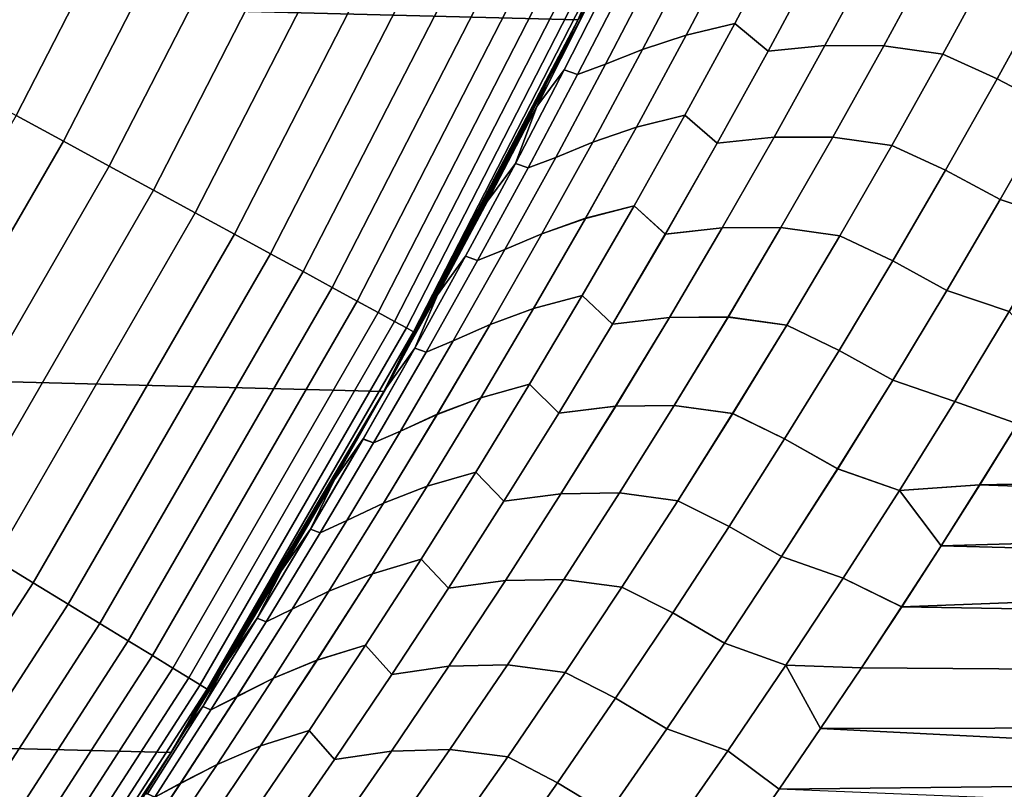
# Model space of a CAD drawing. Header units: metres. Extents: x -22 to 95, y -240 to 22.
# Tile 100 of 180: x 18.27 to 20.88, y -11.73 to -9.69. Entities that reach past the tile are written whole.
import ezdxf

# ---------------------------------------------------------------- set-up
doc = ezdxf.new("R2010")
doc.units = ezdxf.units.M
doc.layers.add('solid_10_151_013_XXX', color=7, linetype='CONTINUOUS')

msp = doc.modelspace()

# ---------------------------------------------------------------- linework, layer by layer
at = {"layer": 'solid_10_151_013_XXX'}
for points in [[(19.751564, -9.68892), (-20.217182, -8.675555), (-20.630594, -7.640606), (20.217182, -8.675555)], [(19.235554, -10.676782), (-19.751564, -9.68892), (-20.217182, -8.675555), (19.751564, -9.68892)], [(19.836672, -9.513488, 62.91584), (19.753147, -9.685721, 63.009418), (19.751564, -9.68892), (20.217182, -8.675555)], [(18.130861, -9.873541, 134.992981), (18.600479, -8.957519, 134.992981), (18.095642, -9.633159, 135)], [(18.258892, -9.943262, 134.971558), (18.731825, -9.020772, 134.971558), (18.600479, -8.957519, 134.992981), (18.130861, -9.873541, 134.992981)], [(18.384459, -10.011642, 134.935928), (18.860643, -9.082808, 134.935928), (18.731825, -9.020772, 134.971558), (18.258892, -9.943262, 134.971558)], [(18.50635, -10.07802, 134.886444), (18.985691, -9.143027, 134.886444), (18.860643, -9.082808, 134.935928), (18.384459, -10.011642, 134.935928)], [(18.623388, -10.141756, 134.823578), (19.105762, -9.20085, 134.823578), (18.985691, -9.143027, 134.886444), (18.50635, -10.07802, 134.886444)], [(18.734446, -10.202235, 134.74794), (19.219696, -9.255717, 134.74794), (19.105762, -9.20085, 134.823578), (18.623388, -10.141756, 134.823578)], [(18.838449, -10.258873, 134.660263), (19.326393, -9.307101, 134.660263), (19.219696, -9.255717, 134.74794), (18.734446, -10.202235, 134.74794)], [(18.934397, -10.311123, 134.561386), (19.424828, -9.354504, 134.561386), (19.326393, -9.307101, 134.660263), (18.838449, -10.258873, 134.660263)], [(19.021362, -10.358481, 134.452271), (19.514044, -9.397469, 134.452271), (19.424828, -9.354504, 134.561386), (18.934397, -10.311123, 134.561386)], [(19.098505, -10.400492, 134.333969), (19.593185, -9.435581, 134.333969), (19.514044, -9.397469, 134.452271), (19.021362, -10.358481, 134.452271)], [(19.165081, -10.436748, 134.207611), (19.661488, -9.468473, 134.207611), (19.593185, -9.435581, 134.333969), (19.098505, -10.400492, 134.333969)], [(20.038965, -9.729996, 64.090393), (20.168806, -9.483018, 63.971951), (20.297886, -9.453078, 64.103851), (20.168032, -9.698868, 64.222191)], [(20.297926, -9.453001, 103.896187), (20.168844, -9.482944, 104.028084), (20.039003, -9.729921, 103.909637), (20.168072, -9.698792, 103.777847)], [(20.297886, -9.453078, 64.103851), (20.388609, -9.526205, 64.271111), (20.256197, -9.772817, 64.391853), (20.168032, -9.698868, 64.222191)], [(20.256239, -9.772741, 103.608185), (20.388649, -9.526129, 103.728928), (20.297926, -9.453001, 103.896187), (20.168072, -9.698792, 103.777847)], [(19.220449, -10.466899, 134.074432), (19.71829, -9.495828, 134.074432), (19.661488, -9.468473, 134.207611), (19.165081, -10.436748, 134.207611)], [(19.922989, -9.768321, 63.949375), (20.052788, -9.520009, 63.830723), (20.168806, -9.483018, 63.971951), (20.038965, -9.729996, 64.090393)], [(20.168844, -9.482944, 104.028084), (20.05282, -9.519945, 104.169312), (19.923021, -9.768258, 104.050652), (20.039003, -9.729921, 103.909637)], [(19.264076, -10.490657, 133.935715), (19.763044, -9.517381, 133.935715), (19.71829, -9.495828, 134.074432), (19.220449, -10.466899, 134.074432)], [(19.295538, -10.50779, 133.792786), (19.795321, -9.532925, 133.792786), (19.763044, -9.517381, 133.935715), (19.264076, -10.490657, 133.935715)], [(19.824308, -9.807391, 63.797405), (19.95388, -9.557729, 63.678585), (20.052788, -9.520009, 63.830723), (19.922989, -9.768321, 63.949375)], [(20.05282, -9.519945, 104.169312), (19.953905, -9.55768, 104.321442), (19.824333, -9.807343, 104.202621), (19.923021, -9.768258, 104.050652)], [(20.256197, -9.772817, 64.391853), (20.388609, -9.526205, 64.271111), (20.539778, -9.511969, 64.381592), (20.407383, -9.757726, 64.502472)], [(20.539816, -9.511898, 103.618439), (20.388649, -9.526129, 103.728928), (20.256239, -9.772741, 103.608185), (20.407419, -9.757656, 103.497566)], [(20.407383, -9.757726, 64.502472), (20.539778, -9.511969, 64.381592), (20.696209, -9.513324, 64.483437), (20.563641, -9.758556, 64.604752)], [(20.696241, -9.513264, 103.516594), (20.539816, -9.511898, 103.618439), (20.407419, -9.757656, 103.497566), (20.563673, -9.758496, 103.395279)], [(20.563641, -9.758556, 64.604752), (20.696209, -9.513324, 64.483437), (20.853836, -9.535273, 64.578255), (20.720772, -9.780404, 64.700447)], [(20.853861, -9.535223, 103.421768), (20.696241, -9.513264, 103.516594), (20.563673, -9.758496, 103.395279), (20.720798, -9.780355, 103.299576)], [(19.314531, -10.518133, 133.647018), (19.814808, -9.542309, 133.647018), (19.795321, -9.532925, 133.792786), (19.295538, -10.50779, 133.792786)], [(19.314531, -10.518133, 133.647018), (19.751698, -9.688675, 133.5), (19.814808, -9.542309, 133.647018)], [(20.853836, -9.535273, 64.578255), (20.999163, -9.600073, 64.676498), (20.864674, -9.845941, 64.80056), (20.720772, -9.780404, 64.700447)], [(20.86466, -9.845961, 103.199432), (20.999153, -9.600091, 103.323494), (20.853861, -9.535223, 103.421768), (20.720798, -9.780355, 103.299576)], [(19.641544, -9.919938, 63.286991), (19.769247, -9.666389, 63.16806), (19.84177, -9.570952, 63.317909), (19.714811, -9.822036, 63.435394)], [(19.84178, -9.570932, 104.682098), (19.769255, -9.666376, 104.831947), (19.64155, -9.919927, 104.713013), (19.714821, -9.822017, 104.564613)], [(19.84177, -9.570952, 63.317909), (19.879076, -9.583525, 63.51115), (19.750233, -9.834292, 63.629791), (19.714811, -9.822036, 63.435394)], [(19.750246, -9.834268, 104.370216), (19.879089, -9.583499, 104.488861), (19.84178, -9.570932, 104.682098), (19.714821, -9.822017, 104.564613)], [(19.879076, -9.583525, 63.51115), (19.95388, -9.557729, 63.678585), (19.824308, -9.807391, 63.797405), (19.750233, -9.834292, 63.629791)], [(19.824333, -9.807343, 104.202621), (19.953905, -9.55768, 104.321442), (19.879089, -9.583499, 104.488861), (19.750246, -9.834268, 104.370216)], [(21.011568, -9.922752, 103.111694), (21.14756, -9.675913, 103.237823), (20.999153, -9.600091, 103.323494), (20.86466, -9.845961, 103.199432)], [(20.999163, -9.600073, 64.676498), (21.147572, -9.675893, 64.762169), (21.011581, -9.922729, 64.888298), (20.864674, -9.845941, 64.80056)], [(19.641544, -9.919938, 63.286991), (19.667774, -9.857924, 63.105061), (19.769247, -9.666389, 63.16806)], [(19.64155, -9.919927, 104.713013), (19.769255, -9.666376, 104.831947), (19.667788, -9.857896, 104.894951)], [(19.769247, -9.666389, 63.16806), (19.667774, -9.857924, 63.105061), (19.753147, -9.685721, 63.009418)], [(19.769255, -9.666376, 104.831947), (19.75316, -9.685695, 104.990593), (19.667788, -9.857896, 104.894951)], [(18.670359, -11.636906), (-19.235554, -10.676782), (-19.751564, -9.68892), (19.235554, -10.676782)], [(19.400408, -10.374207, 63.404617), (19.307453, -10.546197, 63.508881), (19.235554, -10.676782), (19.751564, -9.68892)], [(19.235624, -10.676647, 133.5), (19.667788, -9.857896, 104.894951), (19.75316, -9.685695, 104.990593), (19.751698, -9.688675, 133.5)], [(19.314531, -10.518133, 133.647018), (19.235624, -10.676647, 133.5), (19.751698, -9.688675, 133.5)], [(19.49143, -10.202166, 63.302601), (19.400408, -10.374207, 63.404617), (19.751564, -9.68892)], [(19.580544, -10.030071, 63.20277), (19.49143, -10.202166, 63.302601), (19.751564, -9.68892)], [(19.667774, -9.857924, 63.105061), (19.580544, -10.030071, 63.20277), (19.751564, -9.68892)], [(19.753147, -9.685721, 63.009418), (19.667774, -9.857924, 63.105061), (19.751564, -9.68892)], [(19.906422, -9.974607, 64.211441), (20.038965, -9.729996, 64.090393), (20.168032, -9.698868, 64.222191), (20.035482, -9.942277, 64.343117)], [(20.168072, -9.698792, 103.777847), (20.039003, -9.729921, 103.909637), (19.906462, -9.974533, 103.788597), (20.035524, -9.942201, 103.656921)], [(20.168032, -9.698868, 64.222191), (20.256197, -9.772817, 64.391853), (20.121065, -10.016963, 64.51519), (20.035482, -9.942277, 64.343117)], [(20.121107, -10.016889, 103.484848), (20.256239, -9.772741, 103.608185), (20.168072, -9.698792, 103.777847), (20.035524, -9.942201, 103.656921)], [(19.790482, -10.014278, 64.070648), (19.922989, -9.768321, 63.949375), (20.038965, -9.729996, 64.090393), (19.906422, -9.974607, 64.211441)], [(20.039003, -9.729921, 103.909637), (19.923021, -9.768258, 104.050652), (19.790516, -10.014216, 103.929382), (19.906462, -9.974533, 103.788597)], [(19.692026, -10.054709, 63.918858), (19.824308, -9.807391, 63.797405), (19.922989, -9.768321, 63.949375), (19.790482, -10.014278, 64.070648)], [(19.923021, -9.768258, 104.050652), (19.824333, -9.807343, 104.202621), (19.692051, -10.054664, 104.081161), (19.790516, -10.014216, 103.929382)], [(20.121065, -10.016963, 64.51519), (20.256197, -9.772817, 64.391853), (20.407383, -9.757726, 64.502472), (20.272272, -10.000997, 64.625938)], [(20.407419, -9.757656, 103.497566), (20.256239, -9.772741, 103.608185), (20.121107, -10.016889, 103.484848), (20.272312, -10.000927, 103.3741)], [(20.272272, -10.000997, 64.625938), (20.407383, -9.757726, 64.502472), (20.563641, -9.758556, 64.604752), (20.428366, -10.00127, 64.728653)], [(20.563673, -9.758496, 103.395279), (20.407419, -9.757656, 103.497566), (20.272312, -10.000927, 103.3741), (20.428398, -10.001212, 103.271378)], [(20.428366, -10.00127, 64.728653), (20.563641, -9.758556, 64.604752), (20.720772, -9.780404, 64.700447), (20.585005, -10.022975, 64.825211)], [(20.720798, -9.780355, 103.299576), (20.563673, -9.758496, 103.395279), (20.428398, -10.001212, 103.271378), (20.585032, -10.022928, 103.174812)], [(20.720772, -9.780404, 64.700447), (20.864674, -9.845941, 64.80056), (20.727468, -10.089176, 64.9272), (20.585005, -10.022975, 64.825211)], [(20.727455, -10.089199, 103.072784), (20.86466, -9.845961, 103.199432), (20.720798, -9.780355, 103.299576), (20.585032, -10.022928, 103.174812)], [(19.750233, -9.834292, 63.629791), (19.824308, -9.807391, 63.797405), (19.692026, -10.054709, 63.918858), (19.618685, -10.082735, 63.751076)], [(19.692051, -10.054664, 104.081161), (19.824333, -9.807343, 104.202621), (19.750246, -9.834268, 104.370216), (19.618696, -10.082711, 104.248932)], [(19.714821, -9.822017, 104.564613), (19.64155, -9.919927, 104.713013), (19.51115, -10.171169, 104.591415), (19.58518, -10.07082, 104.444496)], [(19.714811, -9.822036, 63.435394), (19.750233, -9.834292, 63.629791), (19.618685, -10.082735, 63.751076), (19.585173, -10.070837, 63.555511)], [(19.641544, -9.919938, 63.286991), (19.714811, -9.822036, 63.435394), (19.585173, -10.070837, 63.555511)], [(19.618696, -10.082711, 104.248932), (19.750246, -9.834268, 104.370216), (19.714821, -9.822017, 104.564613), (19.58518, -10.07082, 104.444496)], [(19.235624, -10.676647, 133.5), (19.580559, -10.030041, 104.797249), (19.667788, -9.857896, 104.894951)], [(19.641544, -9.919938, 63.286991), (19.580544, -10.030071, 63.20277), (19.667774, -9.857924, 63.105061)], [(19.64155, -9.919927, 104.713013), (19.667788, -9.857896, 104.894951), (19.580559, -10.030041, 104.797249)], [(20.87285, -10.166883, 102.982971), (21.011568, -9.922752, 103.111694), (20.86466, -9.845961, 103.199432), (20.727455, -10.089199, 103.072784)], [(20.864674, -9.845941, 64.80056), (21.011581, -9.922729, 64.888298), (20.872866, -10.166858, 65.017014), (20.727468, -10.089176, 64.9272)], [(19.51115, -10.171169, 104.591415), (19.64155, -9.919927, 104.713013), (19.580559, -10.030041, 104.797249), (19.491447, -10.202131, 104.697418)], [(19.585173, -10.070837, 63.555511), (19.511147, -10.171178, 63.408592), (19.580544, -10.030071, 63.20277), (19.641544, -9.919938, 63.286991)], [(21.038914, -10.222676, 102.923759), (21.178322, -9.977979, 103.053917), (21.011568, -9.922752, 103.111694), (20.87285, -10.166883, 102.982971)], [(21.178337, -9.977956, 64.946075), (21.038929, -10.222651, 65.076225), (20.872866, -10.166858, 65.017014), (21.011581, -9.922729, 64.888298)], [(17.862566, -10.915586, 134.935928), (18.384459, -10.011642, 134.935928), (18.258892, -9.943262, 134.971558), (17.740564, -10.841033, 134.971558)], [(19.771244, -10.216825, 64.33503), (19.906422, -9.974607, 64.211441), (20.035482, -9.942277, 64.343117), (19.900305, -10.183279, 64.466568)], [(20.035524, -9.942201, 103.656921), (19.906462, -9.974533, 103.788597), (19.771284, -10.216752, 103.665009), (19.900349, -10.183204, 103.53347)], [(20.035482, -9.942277, 64.343117), (20.121065, -10.016963, 64.51519), (19.983278, -10.25862, 64.641075), (19.900305, -10.183279, 64.466568)], [(19.983322, -10.258547, 103.358963), (20.121107, -10.016889, 103.484848), (20.035524, -9.942201, 103.656921), (19.900349, -10.183204, 103.53347)], [(19.655333, -10.257853, 64.194481), (19.790482, -10.014278, 64.070648), (19.906422, -9.974607, 64.211441), (19.771244, -10.216825, 64.33503)], [(19.906462, -9.974533, 103.788597), (19.790516, -10.014216, 103.929382), (19.655367, -10.257792, 103.80555), (19.771284, -10.216752, 103.665009)], [(17.980997, -10.987958, 134.886444), (18.50635, -10.07802, 134.886444), (18.384459, -10.011642, 134.935928), (17.862566, -10.915586, 134.935928)], [(19.557098, -10.299655, 64.042892), (19.692026, -10.054709, 63.918858), (19.790482, -10.014278, 64.070648), (19.655333, -10.257853, 64.194481)], [(19.790516, -10.014216, 103.929382), (19.692051, -10.054664, 104.081161), (19.557123, -10.299611, 103.95713), (19.655367, -10.257792, 103.80555)], [(19.983278, -10.25862, 64.641075), (20.121065, -10.016963, 64.51519), (20.272272, -10.000997, 64.625938), (20.13452, -10.241755, 64.75193)], [(20.272312, -10.000927, 103.3741), (20.121107, -10.016889, 103.484848), (19.983322, -10.258547, 103.358963), (20.134558, -10.241688, 103.248108)], [(20.13452, -10.241755, 64.75193), (20.272272, -10.000997, 64.625938), (20.428366, -10.00127, 64.728653), (20.290453, -10.241443, 64.855064)], [(20.428398, -10.001212, 103.271378), (20.272312, -10.000927, 103.3741), (20.134558, -10.241688, 103.248108), (20.290487, -10.241385, 103.144966)], [(20.290453, -10.241443, 64.855064), (20.428366, -10.00127, 64.728653), (20.585005, -10.022975, 64.825211), (20.446604, -10.262961, 64.952492)], [(20.585032, -10.022928, 103.174812), (20.428398, -10.001212, 103.271378), (20.290487, -10.241385, 103.144966), (20.44663, -10.262917, 103.047531)], [(19.235624, -10.676647, 133.5), (19.491447, -10.202131, 104.697418), (19.580559, -10.030041, 104.797249)], [(19.511147, -10.171178, 63.408592), (19.49143, -10.202166, 63.302601), (19.580544, -10.030071, 63.20277)], [(20.585005, -10.022975, 64.825211), (20.727468, -10.089176, 64.9272), (20.587622, -10.329757, 65.056366), (20.446604, -10.262961, 64.952492)], [(20.587606, -10.329782, 102.943619), (20.727455, -10.089199, 103.072784), (20.585032, -10.022928, 103.174812), (20.44663, -10.262917, 103.047531)], [(19.618685, -10.082735, 63.751076), (19.692026, -10.054709, 63.918858), (19.557098, -10.299655, 64.042892), (19.484497, -10.328823, 63.874954)], [(19.557123, -10.299611, 103.95713), (19.692051, -10.054664, 104.081161), (19.618696, -10.082711, 104.248932), (19.484509, -10.328802, 104.125061)], [(18.094713, -11.057448, 134.823578), (18.623388, -10.141756, 134.823578), (18.50635, -10.07802, 134.886444), (17.980997, -10.987958, 134.886444)], [(19.378115, -10.420079, 63.53281), (19.511147, -10.171178, 63.408592), (19.585173, -10.070837, 63.555511), (19.452913, -10.317327, 63.678215)], [(19.58518, -10.07082, 104.444496), (19.51115, -10.171169, 104.591415), (19.378119, -10.420073, 104.467194), (19.452921, -10.317313, 104.321793)], [(19.585173, -10.070837, 63.555511), (19.618685, -10.082735, 63.751076), (19.484497, -10.328823, 63.874954), (19.452913, -10.317327, 63.678215)], [(19.484509, -10.328802, 104.125061), (19.618696, -10.082711, 104.248932), (19.58518, -10.07082, 104.444496), (19.452921, -10.317313, 104.321793)], [(20.731483, -10.408283, 102.851715), (20.87285, -10.166883, 102.982971), (20.727455, -10.089199, 103.072784), (20.587606, -10.329782, 102.943619)], [(20.727468, -10.089176, 64.9272), (20.872866, -10.166858, 65.017014), (20.731503, -10.408255, 65.14827), (20.587622, -10.329757, 65.056366)], [(18.202618, -11.123387, 134.74794), (18.734446, -10.202235, 134.74794), (18.623388, -10.141756, 134.823578), (18.094713, -11.057448, 134.823578)], [(19.378115, -10.420079, 63.53281), (19.400408, -10.374207, 63.404617), (19.511147, -10.171178, 63.408592)], [(19.378119, -10.420073, 104.467194), (19.51115, -10.171169, 104.591415), (19.400427, -10.37417, 104.595406)], [(19.511147, -10.171178, 63.408592), (19.400408, -10.374207, 63.404617), (19.49143, -10.202166, 63.302601)], [(19.51115, -10.171169, 104.591415), (19.491447, -10.202131, 104.697418), (19.400427, -10.37417, 104.595406)], [(20.896856, -10.464585, 102.791077), (21.038914, -10.222676, 102.923759), (20.87285, -10.166883, 102.982971), (20.731483, -10.408283, 102.851715)], [(21.038929, -10.222651, 65.076225), (20.896875, -10.464557, 65.208908), (20.731503, -10.408255, 65.14827), (20.872866, -10.166858, 65.017014)], [(19.633495, -10.456624, 64.461105), (19.771244, -10.216825, 64.33503), (19.900305, -10.183279, 64.466568), (19.762566, -10.421848, 64.592491)], [(19.900349, -10.183204, 103.53347), (19.771284, -10.216752, 103.665009), (19.633537, -10.456553, 103.538933), (19.762609, -10.421775, 103.407547)], [(19.900305, -10.183279, 64.466568), (19.983278, -10.25862, 64.641075), (19.842909, -10.497762, 64.769447), (19.762566, -10.421848, 64.592491)], [(19.842953, -10.49769, 103.230591), (19.983322, -10.258547, 103.358963), (19.900349, -10.183204, 103.53347), (19.762609, -10.421775, 103.407547)], [(18.303669, -11.185139, 134.660263), (18.838449, -10.258873, 134.660263), (18.734446, -10.202235, 134.74794), (18.202618, -11.123387, 134.74794)], [(19.235624, -10.676647, 133.5), (19.400427, -10.37417, 104.595406), (19.491447, -10.202131, 104.697418)], [(19.517607, -10.499018, 64.320824), (19.655333, -10.257853, 64.194481), (19.771244, -10.216825, 64.33503), (19.633495, -10.456624, 64.461105)], [(19.771284, -10.216752, 103.665009), (19.655367, -10.257792, 103.80555), (19.517641, -10.498959, 103.679207), (19.633537, -10.456553, 103.538933)], [(19.842909, -10.497762, 64.769447), (19.983278, -10.25862, 64.641075), (20.13452, -10.241755, 64.75193), (19.99419, -10.479979, 64.880394)], [(20.134558, -10.241688, 103.248108), (19.983322, -10.258547, 103.358963), (19.842953, -10.49769, 103.230591), (19.99423, -10.479912, 103.119644)], [(19.99419, -10.479979, 64.880394), (20.13452, -10.241755, 64.75193), (20.290453, -10.241443, 64.855064), (20.149973, -10.47905, 64.98394)], [(20.290487, -10.241385, 103.144966), (20.134558, -10.241688, 103.248108), (19.99423, -10.479912, 103.119644), (20.150007, -10.478994, 103.01609)], [(20.149973, -10.47905, 64.98394), (20.290453, -10.241443, 64.855064), (20.446604, -10.262961, 64.952492), (20.305639, -10.500341, 65.082222)], [(20.44663, -10.262917, 103.047531), (20.290487, -10.241385, 103.144966), (20.150007, -10.478994, 103.01609), (20.305664, -10.500299, 102.917801)], [(18.396893, -11.242107, 134.561386), (18.934397, -10.311123, 134.561386), (18.838449, -10.258873, 134.660263), (18.303669, -11.185139, 134.660263)], [(19.419592, -10.542201, 64.169456), (19.557098, -10.299655, 64.042892), (19.655333, -10.257853, 64.194481), (19.517607, -10.499018, 64.320824)], [(19.655367, -10.257792, 103.80555), (19.557123, -10.299611, 103.95713), (19.419617, -10.542159, 103.830566), (19.517641, -10.498959, 103.679207)], [(20.446604, -10.262961, 64.952492), (20.587622, -10.329757, 65.056366), (20.445206, -10.56766, 65.187996), (20.305639, -10.500341, 65.082222)], [(20.445189, -10.56769, 102.811989), (20.587606, -10.329782, 102.943619), (20.44663, -10.262917, 103.047531), (20.305664, -10.500299, 102.917801)], [(19.484497, -10.328823, 63.874954), (19.557098, -10.299655, 64.042892), (19.419592, -10.542201, 64.169456), (19.347733, -10.57253, 64.001366)], [(19.419617, -10.542159, 103.830566), (19.557123, -10.299611, 103.95713), (19.484509, -10.328802, 104.125061), (19.347742, -10.572511, 103.998642)], [(18.481388, -11.293741, 134.452271), (19.021362, -10.358481, 134.452271), (18.934397, -10.311123, 134.561386), (18.396893, -11.242107, 134.561386)], [(19.452913, -10.317327, 63.678215), (19.484497, -10.328823, 63.874954), (19.347733, -10.57253, 64.001366), (19.318096, -10.561481, 63.803448)], [(19.378115, -10.420079, 63.53281), (19.452913, -10.317327, 63.678215), (19.318096, -10.561481, 63.803448)], [(19.318104, -10.561468, 104.196556), (19.452921, -10.317313, 104.321793), (19.378119, -10.420073, 104.467194)], [(19.347742, -10.572511, 103.998642), (19.484509, -10.328802, 104.125061), (19.452921, -10.317313, 104.321793), (19.318104, -10.561468, 104.196556)], [(20.587542, -10.646932, 102.717995), (20.731483, -10.408283, 102.851715), (20.587606, -10.329782, 102.943619), (20.445189, -10.56769, 102.811989)], [(20.587622, -10.329757, 65.056366), (20.731503, -10.408255, 65.14827), (20.587561, -10.6469, 65.281982), (20.445206, -10.56766, 65.187996)], [(18.556341, -11.339544, 134.333969), (19.098505, -10.400492, 134.333969), (19.021362, -10.358481, 134.452271), (18.481388, -11.293741, 134.452271)], [(19.235624, -10.676647, 133.5), (19.307474, -10.546159, 104.491142), (19.400427, -10.37417, 104.595406)], [(19.378115, -10.420079, 63.53281), (19.307453, -10.546197, 63.508881), (19.400408, -10.374207, 63.404617)], [(19.378119, -10.420073, 104.467194), (19.400427, -10.37417, 104.595406), (19.307474, -10.546159, 104.491142)], [(18.621029, -11.379074, 134.207611), (19.165081, -10.436748, 134.207611), (19.098505, -10.400492, 134.333969), (18.556341, -11.339544, 134.333969)], [(20.752226, -10.703687, 102.655922), (20.896856, -10.464585, 102.791077), (20.731483, -10.408283, 102.851715), (20.587542, -10.646932, 102.717995)], [(20.896875, -10.464557, 65.208908), (20.752247, -10.703655, 65.344063), (20.587561, -10.6469, 65.281982), (20.731503, -10.408255, 65.14827)], [(19.318096, -10.561481, 63.803448), (19.242514, -10.666615, 63.659592), (19.307453, -10.546197, 63.508881), (19.378115, -10.420079, 63.53281)], [(19.318104, -10.561468, 104.196556), (19.378119, -10.420073, 104.467194), (19.307474, -10.546159, 104.491142), (19.242516, -10.66661, 104.340408)], [(19.49324, -10.693987, 64.589622), (19.633495, -10.456624, 64.461105), (19.762566, -10.421848, 64.592491), (19.622328, -10.657969, 64.720833)], [(19.762609, -10.421775, 103.407547), (19.633537, -10.456553, 103.538933), (19.493282, -10.693917, 103.410416), (19.622372, -10.657897, 103.279205)], [(19.762566, -10.421848, 64.592491), (19.842909, -10.497762, 64.769447), (19.700018, -10.734377, 64.900261), (19.622328, -10.657969, 64.720833)], [(19.700062, -10.734306, 103.099777), (19.842953, -10.49769, 103.230591), (19.762609, -10.421775, 103.407547), (19.622372, -10.657897, 103.279205)], [(18.674826, -11.411948, 134.074432), (19.220449, -10.466899, 134.074432), (19.165081, -10.436748, 134.207611), (18.621029, -11.379074, 134.207611)], [(19.377369, -10.737756, 64.449631), (19.517607, -10.499018, 64.320824), (19.633495, -10.456624, 64.461105), (19.49324, -10.693987, 64.589622)], [(19.633537, -10.456553, 103.538933), (19.517641, -10.498959, 103.679207), (19.377403, -10.737698, 103.5504), (19.493282, -10.693917, 103.410416)], [(18.717213, -11.437851, 133.935715), (19.264076, -10.490657, 133.935715), (19.220449, -10.466899, 134.074432), (18.674826, -11.411948, 134.074432)], [(19.700018, -10.734377, 64.900261), (19.842909, -10.497762, 64.769447), (19.99419, -10.479979, 64.880394), (19.851349, -10.715653, 65.011276)], [(19.99423, -10.479912, 103.119644), (19.842953, -10.49769, 103.230591), (19.700062, -10.734306, 103.099777), (19.851391, -10.715588, 102.988754)], [(19.851349, -10.715653, 65.011276), (19.99419, -10.479979, 64.880394), (20.149973, -10.47905, 64.98394), (20.006989, -10.714079, 65.115219)], [(20.150007, -10.478994, 103.01609), (19.99423, -10.479912, 103.119644), (19.851391, -10.715588, 102.988754), (20.007023, -10.714025, 102.884811)], [(20.006989, -10.714079, 65.115219), (20.149973, -10.47905, 64.98394), (20.305639, -10.500341, 65.082222), (20.162174, -10.735103, 65.214348)], [(20.305664, -10.500299, 102.917801), (20.150007, -10.478994, 103.01609), (20.007023, -10.714025, 102.884811), (20.162199, -10.735061, 102.785675)], [(20.896856, -10.464585, 102.791077), (20.752226, -10.703687, 102.655922), (20.919037, -10.762848, 102.612122), (21.017876, -10.600483, 102.70507)], [(20.752247, -10.703655, 65.344063), (20.896875, -10.464557, 65.208908), (21.017849, -10.600528, 65.294952), (20.919008, -10.762895, 65.387901)], [(18.747782, -11.456531, 133.792786), (19.295538, -10.50779, 133.792786), (19.264076, -10.490657, 133.935715), (18.717213, -11.437851, 133.935715)], [(18.766235, -11.467808, 133.647018), (19.314531, -10.518133, 133.647018), (19.295538, -10.50779, 133.792786), (18.747782, -11.456531, 133.792786)], [(19.279568, -10.782331, 64.2985), (19.419592, -10.542201, 64.169456), (19.517607, -10.499018, 64.320824), (19.377369, -10.737756, 64.449631)], [(19.517641, -10.498959, 103.679207), (19.419617, -10.542159, 103.830566), (19.279593, -10.782289, 103.701523), (19.377403, -10.737698, 103.5504)], [(20.305639, -10.500341, 65.082222), (20.445206, -10.56766, 65.187996), (20.300285, -10.802878, 65.322021), (20.162174, -10.735103, 65.214348)], [(20.300264, -10.80291, 102.677963), (20.445189, -10.56769, 102.811989), (20.305664, -10.500299, 102.917801), (20.162199, -10.735061, 102.785675)], [(18.766235, -11.467808, 133.647018), (19.235624, -10.676647, 133.5), (19.314531, -10.518133, 133.647018)], [(18.670172, -11.637212, 133.5), (19.212585, -10.718047, 104.384705), (19.307474, -10.546159, 104.491142), (19.235624, -10.676647, 133.5)], [(19.318104, -10.561468, 104.196556), (19.242516, -10.66661, 104.340408), (19.104404, -10.910759, 104.211105), (19.18079, -10.803263, 104.06884)], [(19.104404, -10.910761, 63.788895), (19.242514, -10.666615, 63.659592), (19.318096, -10.561481, 63.803448), (19.180784, -10.803273, 63.931168)], [(19.318096, -10.561481, 63.803448), (19.347733, -10.57253, 64.001366), (19.208452, -10.813836, 64.130272), (19.180784, -10.803273, 63.931168)], [(19.208464, -10.813819, 103.869736), (19.347742, -10.572511, 103.998642), (19.318104, -10.561468, 104.196556), (19.18079, -10.803263, 104.06884)], [(19.347733, -10.57253, 64.001366), (19.419592, -10.542201, 64.169456), (19.279568, -10.782331, 64.2985), (19.208452, -10.813836, 64.130272)], [(19.279593, -10.782289, 103.701523), (19.419617, -10.542159, 103.830566), (19.347742, -10.572511, 103.998642), (19.208464, -10.813819, 103.869736)], [(19.307453, -10.546197, 63.508881), (19.212563, -10.718089, 63.615326), (19.235554, -10.676782)], [(19.242514, -10.666615, 63.659592), (19.212563, -10.718089, 63.615326), (19.307453, -10.546197, 63.508881)], [(19.242516, -10.66661, 104.340408), (19.307474, -10.546159, 104.491142), (19.212585, -10.718047, 104.384705)], [(20.441086, -10.882821, 102.581863), (20.587542, -10.646932, 102.717995), (20.445189, -10.56769, 102.811989), (20.300264, -10.80291, 102.677963)], [(20.445206, -10.56766, 65.187996), (20.587561, -10.6469, 65.281982), (20.441109, -10.882788, 65.418114), (20.300285, -10.802878, 65.322021)], [(20.611134, -11.249185, 102.322281), (20.504543, -11.411053, 102.221909), (38, -11.53864, 102.141373), (38, -10.589848, 102.711105)], [(20.715714, -11.087195, 102.420753), (20.611134, -11.249185, 102.322281), (38, -10.589848, 102.711105)], [(20.818333, -10.925084, 102.517357), (20.715714, -11.087195, 102.420753), (38, -10.589848, 102.711105)], [(20.919037, -10.762848, 102.612122), (20.818333, -10.925084, 102.517357), (38, -10.589848, 102.711105)], [(19.104404, -10.910759, 104.211105), (19.242516, -10.66661, 104.340408), (19.115759, -10.8898, 104.2761)], [(19.242514, -10.666615, 63.659592), (19.104404, -10.910761, 63.788895), (19.115734, -10.889846, 63.72393), (19.212563, -10.718089, 63.615326)], [(19.242516, -10.66661, 104.340408), (19.212585, -10.718047, 104.384705), (19.115759, -10.8898, 104.2761)], [(19.350536, -10.928904, 64.720543), (19.49324, -10.693987, 64.589622), (19.622328, -10.657969, 64.720833), (19.479649, -10.891631, 64.851555)], [(19.622372, -10.657897, 103.279205), (19.493282, -10.693917, 103.410416), (19.35058, -10.928835, 103.279495), (19.479694, -10.891559, 103.148483)], [(19.622328, -10.657969, 64.720833), (19.700018, -10.734377, 64.900261), (19.554667, -10.968456, 65.033463), (19.479649, -10.891631, 64.851555)], [(19.55471, -10.968386, 102.966576), (19.700062, -10.734306, 103.099777), (19.622372, -10.657897, 103.279205), (19.479694, -10.891559, 103.148483)], [(20.605087, -10.939973, 102.518356), (20.752226, -10.703687, 102.655922), (20.587542, -10.646932, 102.717995), (20.441086, -10.882821, 102.581863)], [(20.752247, -10.703655, 65.344063), (20.60511, -10.939939, 65.481621), (20.441109, -10.882788, 65.418114), (20.587561, -10.6469, 65.281982)], [(18.056828, -12.567835), (-18.670359, -11.636906), (-19.235554, -10.676782), (18.670359, -11.636906)], [(18.766235, -11.467808, 133.647018), (18.670172, -11.637212, 133.5), (19.235624, -10.676647, 133.5)], [(18.813353, -11.404288, 64.063324), (18.708525, -11.575453, 64.181114), (18.670359, -11.636906), (19.235554, -10.676782)], [(18.820913, -11.391805, 64.054832), (18.813353, -11.404288, 64.063324), (19.235554, -10.676782)], [(18.916155, -11.232948, 63.947865), (18.820913, -11.391805, 64.054832), (19.235554, -10.676782)], [(18.963842, -11.152508, 63.92067), (18.916155, -11.232948, 63.947865), (19.235554, -10.676782), (19.016939, -11.061466, 63.834751)], [(19.115734, -10.889846, 63.72393), (19.016939, -11.061466, 63.834751), (19.235554, -10.676782)], [(19.212563, -10.718089, 63.615326), (19.115734, -10.889846, 63.72393), (19.235554, -10.676782)], [(19.234674, -10.974057, 64.580849), (19.377369, -10.737756, 64.449631), (19.49324, -10.693987, 64.589622), (19.350536, -10.928904, 64.720543)], [(19.493282, -10.693917, 103.410416), (19.377403, -10.737698, 103.5504), (19.234709, -10.973999, 103.419182), (19.35058, -10.928835, 103.279495)], [(18.670172, -11.637212, 133.5), (19.115759, -10.8898, 104.2761), (19.212585, -10.718047, 104.384705)], [(19.554667, -10.968456, 65.033463), (19.700018, -10.734377, 64.900261), (19.851349, -10.715653, 65.011276), (19.706059, -10.948772, 65.144539)], [(19.851391, -10.715588, 102.988754), (19.700062, -10.734306, 103.099777), (19.55471, -10.968386, 102.966576), (19.7061, -10.948708, 102.855499)], [(19.706059, -10.948772, 65.144539), (19.851349, -10.715653, 65.011276), (20.006989, -10.714079, 65.115219), (19.861563, -10.946523, 65.248863)], [(20.007023, -10.714025, 102.884811), (19.851391, -10.715588, 102.988754), (19.7061, -10.948708, 102.855499), (19.861597, -10.946469, 102.751175)], [(19.861563, -10.946523, 65.248863), (20.006989, -10.714079, 65.115219), (20.162174, -10.735103, 65.214348), (20.016272, -10.967238, 65.348831)], [(20.162199, -10.735061, 102.785675), (20.007023, -10.714025, 102.884811), (19.861597, -10.946469, 102.751175), (20.016298, -10.967197, 102.651192)], [(20.605087, -10.939973, 102.518356), (20.818333, -10.925084, 102.517357), (20.919037, -10.762848, 102.612122), (20.752226, -10.703687, 102.655922)], [(20.60511, -10.939939, 65.481621), (20.752247, -10.703655, 65.344063), (20.919008, -10.762895, 65.387901), (20.8183, -10.925135, 65.482674)], [(19.137083, -11.020031, 64.42997), (19.279568, -10.782331, 64.2985), (19.377369, -10.737756, 64.449631), (19.234674, -10.974057, 64.580849)], [(19.377403, -10.737698, 103.5504), (19.279593, -10.782289, 103.701523), (19.137108, -11.019991, 103.570045), (19.234709, -10.973999, 103.419182)], [(20.162174, -10.735103, 65.214348), (20.300285, -10.802878, 65.322021), (20.152922, -11.035406, 65.458397), (20.016272, -10.967238, 65.348831)], [(20.152899, -11.035439, 102.54158), (20.300264, -10.80291, 102.677963), (20.162199, -10.735061, 102.785675), (20.016298, -10.967197, 102.651192)], [(20.8183, -10.925135, 65.482674), (20.919008, -10.762895, 65.387901), (38, -11.53864, 65.858627)], [(19.208452, -10.813836, 64.130272), (19.279568, -10.782331, 64.2985), (19.137083, -11.020031, 64.42997), (19.066717, -11.052731, 64.26162)], [(19.137108, -11.019991, 103.570045), (19.279593, -10.782289, 103.701523), (19.208464, -10.813819, 103.869736), (19.066727, -11.052714, 103.738388)], [(19.180784, -10.803273, 63.931168), (19.208452, -10.813836, 64.130272), (19.066717, -11.052731, 64.26162), (19.041033, -11.042692, 64.061333)], [(19.104404, -10.910761, 63.788895), (19.180784, -10.803273, 63.931168), (19.041033, -11.042692, 64.061333)], [(19.041039, -11.042684, 103.938675), (19.18079, -10.803263, 104.06884), (19.104404, -10.910759, 104.211105)], [(19.066727, -11.052714, 103.738388), (19.208464, -10.813819, 103.869736), (19.18079, -10.803263, 104.06884), (19.041039, -11.042684, 103.938675)], [(20.292185, -11.115948, 102.443375), (20.441086, -10.882821, 102.581863), (20.300264, -10.80291, 102.677963), (20.152899, -11.035439, 102.54158)], [(20.300285, -10.802878, 65.322021), (20.441109, -10.882788, 65.418114), (20.29221, -11.115912, 65.556602), (20.152922, -11.035406, 65.458397)], [(18.670172, -11.637212, 133.5), (19.016968, -11.061418, 104.165276), (19.115759, -10.8898, 104.2761)], [(19.104404, -10.910761, 63.788895), (19.016939, -11.061466, 63.834751), (19.115734, -10.889846, 63.72393)], [(19.104404, -10.910759, 104.211105), (19.115759, -10.8898, 104.2761), (19.016968, -11.061418, 104.165276)], [(19.205444, -11.161366, 64.853806), (19.350536, -10.928904, 64.720543), (19.479649, -10.891631, 64.851555), (19.334589, -11.122826, 64.984612)], [(19.479694, -10.891559, 103.148483), (19.35058, -10.928835, 103.279495), (19.205488, -11.161297, 103.146233), (19.334635, -11.122754, 103.015434)], [(19.479649, -10.891631, 64.851555), (19.554667, -10.968456, 65.033463), (19.406916, -11.199992, 65.169014), (19.334589, -11.122826, 64.984612)], [(19.406961, -11.199922, 102.831032), (19.55471, -10.968386, 102.966576), (19.479694, -10.891559, 103.148483), (19.334635, -11.122754, 103.015434)], [(20.455505, -11.173442, 102.378441), (20.605087, -10.939973, 102.518356), (20.441086, -10.882821, 102.581863), (20.292185, -11.115948, 102.443375)], [(20.60511, -10.939939, 65.481621), (20.45553, -11.173406, 65.621536), (20.29221, -11.115912, 65.556602), (20.441109, -10.882788, 65.418114)], [(19.041039, -11.042684, 103.938675), (19.104404, -10.910759, 104.211105), (19.016968, -11.061418, 104.165276), (18.963842, -11.152508, 104.07933)], [(19.041033, -11.042692, 64.061333), (18.963842, -11.152508, 63.92067), (19.016939, -11.061466, 63.834751), (19.104404, -10.910761, 63.788895)], [(19.089582, -11.207911, 64.714447), (19.234674, -10.974057, 64.580849), (19.350536, -10.928904, 64.720543), (19.205444, -11.161366, 64.853806)], [(19.35058, -10.928835, 103.279495), (19.234709, -10.973999, 103.419182), (19.089619, -11.207854, 103.285591), (19.205488, -11.161297, 103.146233)], [(20.605087, -10.939973, 102.518356), (20.715714, -11.087195, 102.420753), (20.818333, -10.925084, 102.517357)], [(20.60511, -10.939939, 65.481621), (20.8183, -10.925135, 65.482674), (20.715679, -11.087249, 65.579277)], [(20.715679, -11.087249, 65.579277), (20.8183, -10.925135, 65.482674), (38, -11.53864, 65.858627)], [(19.406916, -11.199992, 65.169014), (19.554667, -10.968456, 65.033463), (19.706059, -10.948772, 65.144539), (19.558378, -11.179328, 65.280121)], [(19.7061, -10.948708, 102.855499), (19.55471, -10.968386, 102.966576), (19.406961, -11.199922, 102.831032), (19.55842, -11.179263, 102.719917)], [(19.558378, -11.179328, 65.280121), (19.706059, -10.948772, 65.144539), (19.861563, -10.946523, 65.248863), (19.713755, -11.176376, 65.384804)], [(19.861597, -10.946469, 102.751175), (19.7061, -10.948708, 102.855499), (19.55842, -11.179263, 102.719917), (19.713791, -11.176323, 102.615227)], [(19.713755, -11.176376, 65.384804), (19.861563, -10.946523, 65.248863), (20.016272, -10.967238, 65.348831), (19.867994, -11.196745, 65.485603)], [(20.016298, -10.967197, 102.651192), (19.861597, -10.946469, 102.751175), (19.713791, -11.176323, 102.615227), (19.868019, -11.196705, 102.51442)], [(20.605087, -10.939973, 102.518356), (20.455505, -11.173442, 102.378441), (20.611134, -11.249185, 102.322281), (20.715714, -11.087195, 102.420753)], [(20.60511, -10.939939, 65.481621), (20.715679, -11.087249, 65.579277), (20.611097, -11.249241, 65.677757), (20.45553, -11.173406, 65.621536)], [(18.992199, -11.255294, 64.563843), (19.137083, -11.020031, 64.42997), (19.234674, -10.974057, 64.580849), (19.089582, -11.207911, 64.714447)], [(19.234709, -10.973999, 103.419182), (19.137108, -11.019991, 103.570045), (18.992224, -11.255254, 103.43618), (19.089619, -11.207854, 103.285591)], [(20.016272, -10.967238, 65.348831), (20.152922, -11.035406, 65.458397), (20.003178, -11.265239, 65.597076), (19.867994, -11.196745, 65.485603)], [(20.003155, -11.265274, 102.402901), (20.152899, -11.035439, 102.54158), (20.016298, -10.967197, 102.651192), (19.868019, -11.196705, 102.51442)], [(19.066717, -11.052731, 64.26162), (19.137083, -11.020031, 64.42997), (18.992199, -11.255294, 64.563843), (18.922583, -11.289202, 64.395378)], [(18.992224, -11.255254, 103.43618), (19.137108, -11.019991, 103.570045), (19.066727, -11.052714, 103.738388), (18.922592, -11.289187, 103.60463)], [(20.1409, -11.34631, 102.302582), (20.292185, -11.115948, 102.443375), (20.152899, -11.035439, 102.54158), (20.003155, -11.265274, 102.402901)], [(20.152922, -11.035406, 65.458397), (20.29221, -11.115912, 65.556602), (20.140926, -11.346272, 65.697395), (20.003178, -11.265239, 65.597076)], [(18.963842, -11.152508, 104.07933), (19.016968, -11.061418, 104.165276), (18.670172, -11.637212, 133.5), (18.916185, -11.232897, 104.05217)], [(19.041033, -11.042692, 64.061333), (19.066717, -11.052731, 64.26162), (18.922583, -11.289202, 64.395378), (18.898901, -11.279728, 64.193886)], [(18.963842, -11.152508, 63.92067), (19.041033, -11.042692, 64.061333), (18.898901, -11.279728, 64.193886)], [(18.898905, -11.279721, 103.806114), (19.041039, -11.042684, 103.938675), (18.963842, -11.152508, 104.07933)], [(18.922592, -11.289187, 103.60463), (19.066727, -11.052714, 103.738388), (19.041039, -11.042684, 103.938675), (18.898905, -11.279721, 103.806114)], [(20.611097, -11.249241, 65.677757), (20.715679, -11.087249, 65.579277), (38, -11.53864, 65.858627)], [(17.723383, -12.083598, 134.660263), (18.303669, -11.185139, 134.660263), (18.202618, -11.123387, 134.74794), (17.625534, -12.016886, 134.74794)], [(19.058022, -11.391363, 64.98938), (19.205444, -11.161366, 64.853806), (19.334589, -11.122826, 64.984612), (19.187206, -11.351545, 65.119942)], [(19.334635, -11.122754, 103.015434), (19.205488, -11.161297, 103.146233), (19.058065, -11.391294, 103.010658), (19.187254, -11.351473, 102.880096)], [(19.334589, -11.122826, 64.984612), (19.406916, -11.199992, 65.169014), (19.256826, -11.428977, 65.306854), (19.187206, -11.351545, 65.119942)], [(19.256874, -11.428906, 102.693192), (19.406961, -11.199922, 102.831032), (19.334635, -11.122754, 103.015434), (19.187254, -11.351473, 102.880096)], [(20.303545, -11.404091, 102.236221), (20.455505, -11.173442, 102.378441), (20.292185, -11.115948, 102.443375), (20.1409, -11.34631, 102.302582)], [(20.45553, -11.173406, 65.621536), (20.30357, -11.404054, 65.763756), (20.140926, -11.346272, 65.697395), (20.29221, -11.115912, 65.556602)], [(18.898905, -11.279721, 103.806114), (18.963842, -11.152508, 104.07933), (18.916185, -11.232897, 104.05217), (18.820913, -11.391806, 103.945168)], [(18.898901, -11.279728, 64.193886), (18.820913, -11.391805, 64.054832), (18.916155, -11.232948, 63.947865), (18.963842, -11.152508, 63.92067)], [(18.942154, -11.439308, 64.850365), (19.089582, -11.207911, 64.714447), (19.205444, -11.161366, 64.853806), (19.058022, -11.391363, 64.98938)], [(19.205488, -11.161297, 103.146233), (19.089619, -11.207854, 103.285591), (18.942192, -11.439252, 103.149673), (19.058065, -11.391294, 103.010658)], [(17.81365, -12.145142, 134.561386), (18.396893, -11.242107, 134.561386), (18.303669, -11.185139, 134.660263), (17.723383, -12.083598, 134.660263)], [(19.256826, -11.428977, 65.306854), (19.406916, -11.199992, 65.169014), (19.558378, -11.179328, 65.280121), (19.408369, -11.407313, 65.417976)], [(19.55842, -11.179263, 102.719917), (19.406961, -11.199922, 102.831032), (19.256874, -11.428906, 102.693192), (19.408411, -11.407249, 102.582062)], [(19.408369, -11.407313, 65.417976), (19.558378, -11.179328, 65.280121), (19.713755, -11.176376, 65.384804), (19.563627, -11.403633, 65.52301)], [(19.713791, -11.176323, 102.615227), (19.55842, -11.179263, 102.719917), (19.408411, -11.407249, 102.582062), (19.563662, -11.403581, 102.47702)], [(19.563627, -11.403633, 65.52301), (19.713755, -11.176376, 65.384804), (19.867994, -11.196745, 65.485603), (19.7174, -11.423616, 65.624634)], [(19.868019, -11.196705, 102.51442), (19.713791, -11.176323, 102.615227), (19.563662, -11.403581, 102.47702), (19.717426, -11.423576, 102.375397)], [(20.455505, -11.173442, 102.378441), (20.303545, -11.404091, 102.236221), (20.504543, -11.411053, 102.221909), (20.611134, -11.249185, 102.322281)], [(20.30357, -11.404054, 65.763756), (20.45553, -11.173406, 65.621536), (20.611097, -11.249241, 65.677757), (20.504505, -11.411112, 65.77813)], [(18.844973, -11.488107, 64.70005), (18.992199, -11.255294, 64.563843), (19.089582, -11.207911, 64.714447), (18.942154, -11.439308, 64.850365)], [(19.089619, -11.207854, 103.285591), (18.992224, -11.255254, 103.43618), (18.844997, -11.488067, 103.299973), (18.942192, -11.439252, 103.149673)], [(19.867994, -11.196745, 65.485603), (20.003178, -11.265239, 65.597076), (19.851118, -11.492373, 65.738007), (19.7174, -11.423616, 65.624634)], [(19.851091, -11.492409, 102.261971), (20.003155, -11.265274, 102.402901), (19.868019, -11.196705, 102.51442), (19.717426, -11.423576, 102.375397)], [(17.895468, -12.200924, 134.452271), (18.481388, -11.293741, 134.452271), (18.396893, -11.242107, 134.561386), (17.81365, -12.145142, 134.561386)], [(18.670172, -11.637212, 133.5), (18.820913, -11.391806, 103.945168), (18.916185, -11.232897, 104.05217)], [(18.922583, -11.289202, 64.395378), (18.992199, -11.255294, 64.563843), (18.844973, -11.488107, 64.70005), (18.77611, -11.52324, 64.531487)], [(18.844997, -11.488067, 103.299973), (18.992224, -11.255254, 103.43618), (18.922592, -11.289187, 103.60463), (18.776119, -11.523226, 103.468521)], [(19.987295, -11.573902, 102.159538), (20.1409, -11.34631, 102.302582), (20.003155, -11.265274, 102.402901), (19.851091, -11.492409, 102.261971)], [(20.003178, -11.265239, 65.597076), (20.140926, -11.346272, 65.697395), (19.987322, -11.573864, 65.840439), (19.851118, -11.492373, 65.738007)], [(20.504505, -11.411112, 65.77813), (20.611097, -11.249241, 65.677757), (38, -11.53864, 65.858627)], [(17.968046, -12.250406, 134.333969), (18.556341, -11.339544, 134.333969), (18.481388, -11.293741, 134.452271), (17.895468, -12.200924, 134.452271)], [(18.754448, -11.514362, 103.671204), (18.898905, -11.279721, 103.806114), (18.813385, -11.404234, 103.936714), (18.708561, -11.575396, 103.818932)], [(18.898901, -11.279728, 64.193886), (18.754444, -11.514369, 64.328804), (18.813353, -11.404288, 64.063324), (18.820913, -11.391805, 64.054832)], [(18.898901, -11.279728, 64.193886), (18.922583, -11.289202, 64.395378), (18.77611, -11.52324, 64.531487), (18.754444, -11.514369, 64.328804)], [(18.776119, -11.523226, 103.468521), (18.922592, -11.289187, 103.60463), (18.898905, -11.279721, 103.806114), (18.754448, -11.514362, 103.671204)], [(18.898905, -11.279721, 103.806114), (18.820913, -11.391806, 103.945168), (18.813385, -11.404234, 103.936714)], [(18.030682, -12.293111, 134.207611), (18.621029, -11.379074, 134.207611), (18.556341, -11.339544, 134.333969), (17.968046, -12.250406, 134.333969)], [(20.149269, -11.631919, 102.091759), (20.303545, -11.404091, 102.236221), (20.1409, -11.34631, 102.302582), (19.987295, -11.573902, 102.159538)], [(20.30357, -11.404054, 65.763756), (20.149296, -11.631881, 65.908218), (19.987322, -11.573864, 65.840439), (20.140926, -11.346272, 65.697395)], [(18.908325, -11.618886, 65.127213), (19.058022, -11.391363, 64.98938), (19.187206, -11.351545, 65.119942), (19.037561, -11.57778, 65.257515)], [(19.187254, -11.351473, 102.880096), (19.058065, -11.391294, 103.010658), (18.908371, -11.618817, 102.872833), (19.037609, -11.577707, 102.742523)], [(19.187206, -11.351545, 65.119942), (19.256826, -11.428977, 65.306854), (19.10446, -11.655401, 65.446938), (19.037561, -11.57778, 65.257515)], [(19.104507, -11.655331, 102.553108), (19.256874, -11.428906, 102.693192), (19.187254, -11.351473, 102.880096), (19.037609, -11.577707, 102.742523)], [(18.082773, -12.328626, 134.074432), (18.674826, -11.411948, 134.074432), (18.621029, -11.379074, 134.207611), (18.030682, -12.293111, 134.207611)], [(18.670172, -11.637212, 133.5), (18.813385, -11.404234, 103.936714), (18.820913, -11.391806, 103.945168)], [(18.792448, -11.668238, 64.988564), (18.942154, -11.439308, 64.850365), (19.058022, -11.391363, 64.98938), (18.908325, -11.618886, 65.127213)], [(19.058065, -11.391294, 103.010658), (18.942192, -11.439252, 103.149673), (18.792486, -11.668181, 103.011475), (18.908371, -11.618817, 102.872833)], [(18.123816, -12.356608, 133.935715), (18.717213, -11.437851, 133.935715), (18.674826, -11.411948, 134.074432), (18.082773, -12.328626, 134.074432)], [(18.670172, -11.637212, 133.5), (18.708561, -11.575396, 103.818932), (18.813385, -11.404234, 103.936714)], [(18.754444, -11.514369, 64.328804), (18.708525, -11.575453, 64.181114), (18.813353, -11.404288, 64.063324)], [(19.10446, -11.655401, 65.446938), (19.256826, -11.428977, 65.306854), (19.408369, -11.407313, 65.417976), (19.256092, -11.632722, 65.55806)], [(19.408411, -11.407249, 102.582062), (19.256874, -11.428906, 102.693192), (19.104507, -11.655331, 102.553108), (19.256136, -11.632658, 102.441986)], [(19.256092, -11.632722, 65.55806), (19.408369, -11.407313, 65.417976), (19.563627, -11.403633, 65.52301), (19.41124, -11.628287, 65.663429)], [(19.563662, -11.403581, 102.47702), (19.408411, -11.407249, 102.582062), (19.256136, -11.632658, 102.441986), (19.411276, -11.628234, 102.336601)], [(19.41124, -11.628287, 65.663429), (19.563627, -11.403633, 65.52301), (19.7174, -11.423616, 65.624634), (19.564554, -11.647847, 65.765854)], [(19.717426, -11.423576, 102.375397), (19.563662, -11.403581, 102.47702), (19.411276, -11.628234, 102.336601), (19.564581, -11.647808, 102.234177)], [(19.7174, -11.423616, 65.624634), (19.851118, -11.492373, 65.738007), (19.696802, -11.716802, 65.881134), (19.564554, -11.647847, 65.765854)], [(19.696775, -11.71684, 102.118843), (19.851091, -11.492409, 102.261971), (19.717426, -11.423576, 102.375397), (19.564581, -11.647808, 102.234177)], [(20.303545, -11.404091, 102.236221), (20.149269, -11.631919, 102.091759), (20.285362, -11.734313, 102.015434), (20.395927, -11.572784, 102.119621)], [(20.30357, -11.404054, 65.763756), (20.395885, -11.572846, 65.880417), (20.285316, -11.734379, 65.984612), (20.149296, -11.631881, 65.908218)], [(20.303545, -11.404091, 102.236221), (20.395927, -11.572784, 102.119621), (20.504543, -11.411053, 102.221909)], [(20.30357, -11.404054, 65.763756), (20.504505, -11.411112, 65.77813), (20.395885, -11.572846, 65.880417)], [(20.504505, -11.411112, 65.77813), (38, -11.53864, 65.858627), (38, -12.457594, 66.476936), (20.395885, -11.572846, 65.880417)], [(20.504543, -11.411053, 102.221909), (20.395927, -11.572784, 102.119621), (38, -11.53864, 102.141373)], [(18.153416, -12.376789, 133.792786), (18.747782, -11.456531, 133.792786), (18.717213, -11.437851, 133.935715), (18.123816, -12.356608, 133.935715)], [(18.695463, -11.718459, 64.838562), (18.844973, -11.488107, 64.70005), (18.942154, -11.439308, 64.850365), (18.792448, -11.668238, 64.988564)], [(18.942192, -11.439252, 103.149673), (18.844997, -11.488067, 103.299973), (18.695488, -11.71842, 103.161461), (18.792486, -11.668181, 103.011475)], [(18.171286, -12.388972, 133.647018), (18.766235, -11.467808, 133.647018), (18.747782, -11.456531, 133.792786), (18.153416, -12.376789, 133.792786)], [(18.171286, -12.388972, 133.647018), (18.670172, -11.637212, 133.5), (18.766235, -11.467808, 133.647018)], [(18.77611, -11.52324, 64.531487), (18.844973, -11.488107, 64.70005), (18.695463, -11.718459, 64.838562), (18.627354, -11.754831, 64.669907)], [(18.695488, -11.71842, 103.161461), (18.844997, -11.488067, 103.299973), (18.776119, -11.523226, 103.468521), (18.627361, -11.754819, 103.330101)], [(19.831434, -11.798722, 102.014305), (19.987295, -11.573902, 102.159538), (19.851091, -11.492409, 102.261971), (19.696775, -11.71684, 102.118843)], [(19.851118, -11.492373, 65.738007), (19.987322, -11.573864, 65.840439), (19.831463, -11.798682, 65.985672), (19.696802, -11.716802, 65.881134)], [(18.607718, -11.746602, 64.466026), (18.601673, -11.746393, 64.301155), (18.708525, -11.575453, 64.181114), (18.754444, -11.514369, 64.328804)], [(18.607721, -11.746596, 103.533974), (18.754448, -11.514362, 103.671204), (18.708561, -11.575396, 103.818932), (18.601711, -11.746332, 103.698883)], [(18.754444, -11.514369, 64.328804), (18.77611, -11.52324, 64.531487), (18.627354, -11.754831, 64.669907), (18.607718, -11.746602, 64.466026)], [(18.627361, -11.754819, 103.330101), (18.776119, -11.523226, 103.468521), (18.754448, -11.514362, 103.671204), (18.607721, -11.746596, 103.533974)], [(19.94162, -12.217605, 101.691246), (19.822878, -12.378255, 101.579216), (38, -12.457594, 101.523064), (38, -11.53864, 102.141373)], [(20.05825, -12.056727, 101.80127), (19.94162, -12.217605, 101.691246), (38, -11.53864, 102.141373)], [(20.172817, -11.895629, 101.909325), (20.05825, -12.056727, 101.80127), (38, -11.53864, 102.141373)], [(20.285362, -11.734313, 102.015434), (20.172817, -11.895629, 101.909325), (38, -11.53864, 102.141373)], [(20.395927, -11.572784, 102.119621), (20.285362, -11.734313, 102.015434), (38, -11.53864, 102.141373)], [(18.056793, -12.567904, 133.5), (18.601711, -11.746332, 103.698883), (18.708561, -11.575396, 103.818932), (18.670172, -11.637212, 133.5)], [(18.708525, -11.575453, 64.181114), (18.601673, -11.746393, 64.301155), (18.670359, -11.636906)], [(18.756418, -11.843925, 65.26725), (18.908325, -11.618886, 65.127213), (19.037561, -11.57778, 65.257515), (18.88571, -11.80152, 65.397285)], [(19.037609, -11.577707, 102.742523), (18.908371, -11.618817, 102.872833), (18.756464, -11.843856, 102.732788), (18.885759, -11.801449, 102.60276)], [(19.037561, -11.57778, 65.257515), (19.10446, -11.655401, 65.446938), (18.949875, -11.879258, 65.589218), (18.88571, -11.80152, 65.397285)], [(18.949924, -11.879188, 102.410828), (19.104507, -11.655331, 102.553108), (19.037609, -11.577707, 102.742523), (18.885759, -11.801449, 102.60276)], [(19.992743, -11.856923, 101.945107), (20.149269, -11.631919, 102.091759), (19.987295, -11.573902, 102.159538), (19.831434, -11.798722, 102.014305)], [(20.149296, -11.631881, 65.908218), (19.992771, -11.856884, 66.054871), (19.831463, -11.798682, 65.985672), (19.987322, -11.573864, 65.840439)], [(20.285316, -11.734379, 65.984612), (20.395885, -11.572846, 65.880417), (38, -12.457594, 66.476936)], [(18.171286, -12.388972, 133.647018), (18.056793, -12.567904, 133.5), (18.670172, -11.637212, 133.5)], [(18.268744, -12.257774, 64.675484), (18.15357, -12.427706, 64.80513), (18.056828, -12.567835), (18.670359, -11.636906)], [(18.381807, -12.087564, 64.548279), (18.268744, -12.257774, 64.675484), (18.670359, -11.636906)], [(18.492775, -11.9171, 64.423523), (18.381807, -12.087564, 64.548279), (18.670359, -11.636906)], [(18.601673, -11.746393, 64.301155), (18.492775, -11.9171, 64.423523), (18.670359, -11.636906)], [(18.64052, -11.89469, 65.12899), (18.792448, -11.668238, 64.988564), (18.908325, -11.618886, 65.127213), (18.756418, -11.843925, 65.26725)], [(18.908371, -11.618817, 102.872833), (18.792486, -11.668181, 103.011475), (18.640558, -11.894633, 102.87104), (18.756464, -11.843856, 102.732788)], [(18.949875, -11.879258, 65.589218), (19.10446, -11.655401, 65.446938), (19.256092, -11.632722, 65.55806), (19.101606, -11.855545, 65.700317)], [(19.256136, -11.632658, 102.441986), (19.104507, -11.655331, 102.553108), (18.949924, -11.879188, 102.410828), (19.10165, -11.855481, 102.299728)], [(19.101606, -11.855545, 65.700317), (19.256092, -11.632722, 65.55806), (19.41124, -11.628287, 65.663429), (19.256653, -11.85033, 65.806)], [(19.411276, -11.628234, 102.336601), (19.256136, -11.632658, 102.441986), (19.10165, -11.855481, 102.299728), (19.256689, -11.850278, 102.194031)], [(19.256653, -11.85033, 65.806), (19.41124, -11.628287, 65.663429), (19.564554, -11.647847, 65.765854), (19.409513, -11.869432, 65.909218)], [(19.564581, -11.647808, 102.234177), (19.411276, -11.628234, 102.336601), (19.256689, -11.850278, 102.194031), (19.409542, -11.869393, 102.090805)], [(20.149269, -11.631919, 102.091759), (19.992743, -11.856923, 101.945107), (20.172817, -11.895629, 101.909325), (20.285362, -11.734313, 102.015434)], [(19.992771, -11.856884, 66.054871), (20.149296, -11.631881, 65.908218), (20.285316, -11.734379, 65.984612), (20.17277, -11.895698, 66.090721)], [(19.564554, -11.647847, 65.765854), (19.696802, -11.716802, 65.881134), (19.540293, -11.938523, 66.026398), (19.409513, -11.869432, 65.909218)], [(19.540264, -11.938562, 101.973572), (19.696775, -11.71684, 102.118843), (19.564581, -11.647808, 102.234177), (19.409542, -11.869393, 102.090805)], [(18.543728, -11.94634, 64.979324), (18.695463, -11.718459, 64.838562), (18.792448, -11.668238, 64.988564), (18.64052, -11.89469, 65.12899)], [(18.792486, -11.668181, 103.011475), (18.695488, -11.71842, 103.161461), (18.543755, -11.946301, 103.020706), (18.640558, -11.894633, 102.87104)], [(19.67338, -12.020767, 101.86692), (19.831434, -11.798722, 102.014305), (19.696775, -11.71684, 102.118843), (19.540264, -11.938562, 101.973572)], [(19.696802, -11.716802, 65.881134), (19.831463, -11.798682, 65.985672), (19.67341, -12.020726, 66.133049), (19.540293, -11.938523, 66.026398)], [(18.627354, -11.754831, 64.669907), (18.695463, -11.718459, 64.838562), (18.543728, -11.94634, 64.979324), (18.476374, -11.983967, 64.8106)], [(18.543755, -11.946301, 103.020706), (18.695488, -11.71842, 103.161461), (18.627361, -11.754819, 103.330101), (18.476381, -11.983954, 103.189407)]]:
    msp.add_3dface(points, dxfattribs=at)

doc.saveas('drawing.dxf')
